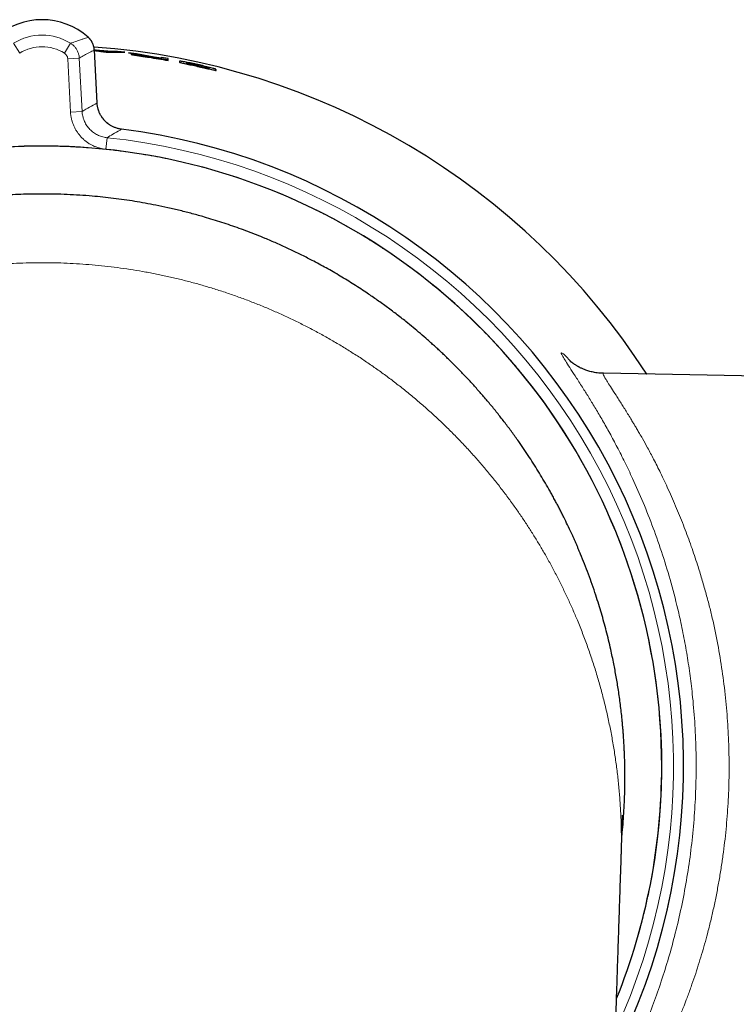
# Model space of a CAD drawing. Header units: millimetres. Extents: x 8 to 834, y 12 to 760.
# Tile 15 of 65: x 432 to 463, y 371 to 413. Entities that reach past the tile are written whole.
import ezdxf

# ---------------------------------------------------------------- set-up
doc = ezdxf.new("R2010")
doc.units = ezdxf.units.MM

msp = doc.modelspace()

# ---------------------------------------------------------------- linework, layer by layer
at = {"color": 252, "linetype": 'Continuous', "lineweight": 0}
for p, q in [((434.981, 412.331), (434.981, 412.331)), ((432.038, 411.645), (431.774, 412.07)), ((433.962, 411.645), (434.226, 412.07)), ((434.103, 411.407), (434.602, 411.433)), ((434.223, 409.116), (434.103, 411.407)), ((434.602, 411.433), (434.722, 409.142)), ((435.367, 409.505), (435.248, 411.775)), ((435.248, 411.775), (435.249, 411.775)), ((435.367, 409.505), (435.367, 409.505)), ((434.223, 409.116), (434.722, 409.142)), ((435.797, 408.012), (435.745, 407.514)), ((436.417, 408.378), (436.417, 408.378))]:
    msp.add_line(p, q, dxfattribs=at)
at = {"color": 7, "linetype": 'Continuous', "lineweight": 30}
for p, q in [((435.295, 411.781), (435.247, 411.788)), ((435.367, 409.505), (435.249, 411.775)), ((435.25, 411.756), (435.523, 411.71)), ((435.291, 411.731), (435.295, 411.781)), ((436.011, 411.719), (435.295, 411.781)), ((435.351, 411.719), (435.355, 411.769)), ((435.638, 411.718), (435.355, 411.769)), ((435.355, 411.769), (435.921, 411.721)), ((435.523, 411.71), (435.753, 411.69)), ((435.921, 411.721), (435.638, 411.718)), ((435.753, 411.69), (436.56, 411.682)), ((435.916, 411.671), (435.921, 411.721)), ((436.007, 411.669), (436.011, 411.719)), ((436.252, 411.717), (436.011, 411.719)), ((436.247, 411.667), (436.252, 411.717)), ((436.56, 411.682), (436.252, 411.717)), ((437.061, 411.62), (436.72, 411.663)), ((436.72, 411.663), (437.482, 411.528)), ((437.818, 411.477), (437.061, 411.62)), ((438.118, 411.428), (437.818, 411.477)), ((438.419, 411.409), (438.118, 411.461)), ((438.118, 411.461), (438.118, 411.428)), ((438.118, 411.421), (438.118, 411.392)), ((438.41, 411.36), (438.143, 411.406)), ((438.419, 411.333), (438.419, 411.409)), ((439.208, 411.242), (439.198, 411.193)), ((440.176, 410.968), (440.18, 410.984)), ((464.505, 397.757), (457.142, 397.886)), ((457.901, 376.926), (457.902, 376.956))]:
    msp.add_line(p, q, dxfattribs=at)
for centre, radius, start, end in [((433, 410.102), 2.982, 48.3707, 131.6293), ((433, 381.002), 30.988, 32.9416, 85.8736), ((433, 381.002), 27.588, 333.2092, 82.8854), ((433, 381.002), 26.65, 0, 202.0053), ((433, 381.002), 26.65, 337.9943, 0)]:
    msp.add_arc(centre, radius, start, end, dxfattribs=at)
at = {"color": 252, "linetype": 'Continuous', "lineweight": 0}
for centre, radius, start, end in [((433, 410.102), 2.982, 48.3707, 131.6293), ((433, 410.102), 2.318, 58.0703, 121.9297), ((433, 410.102), 1.819, 58.0703, 121.9297), ((433, 381.002), 30.988, 32.9418, 85.8736), ((433, 381.002), 27.154, 335.2617, 84.0886), ((433, 381.002), 27.588, 333.2071, 82.8854), ((433, 381.002), 26.654, 337.9701, 84.0886)]:
    msp.add_arc(centre, radius, start, end, dxfattribs=at)
msp.add_ellipse((460.94, 382.466), major_axis=(44.516, 2.333), ratio=0.756025, start_param=2.142593, end_param=2.160396, dxfattribs=at)
for points, knots in [([(434.226, 412.07), (434.275, 412.087), (434.407, 412.134), (434.582, 412.194), (434.785, 412.264), (434.906, 412.305), (434.981, 412.331)], [0, 0, 0, 0, 0.183944, 0.501188, 0.689362, 1, 1, 1, 1]), ([(435.248, 411.775), (435.247, 411.791), (435.244, 411.828), (435.235, 411.888), (435.22, 411.953), (435.198, 412.017), (435.17, 412.083), (435.134, 412.148), (435.09, 412.213), (435.04, 412.275), (435.001, 412.312), (434.981, 412.331)], [0, 0, 0, 0, 0.0739698, 0.1789627, 0.2839556, 0.3919954, 0.5000353, 0.6219815, 0.7450818, 0.8718912, 1, 1, 1, 1]), ([(434.226, 412.07), (434.242, 412.059), (434.274, 412.039), (434.318, 412.003), (434.361, 411.965), (434.403, 411.921), (434.443, 411.872), (434.481, 411.816), (434.515, 411.757), (434.543, 411.696), (434.566, 411.633), (434.584, 411.568), (434.596, 411.501), (434.6, 411.456), (434.602, 411.433)], [0, 0, 0, 0, 0.073734, 0.147467, 0.222734, 0.298001, 0.384499, 0.470996, 0.560005, 0.649013, 0.735505, 0.821997, 0.910998, 1, 1, 1, 1]), ([(434.103, 411.407), (434.101, 411.423), (434.098, 411.457), (434.082, 411.505), (434.059, 411.55), (434.03, 411.589), (433.998, 411.621), (433.974, 411.637), (433.962, 411.645)], [0, 0, 0, 0, 0.172976, 0.350968, 0.523945, 0.701939, 0.849437, 1, 1, 1, 1]), ([(435.248, 411.775), (435.181, 411.742), (435.073, 411.69), (434.897, 411.599), (434.749, 411.518), (434.641, 411.456), (434.602, 411.433)], [0, 0, 0, 0, 0.31065, 0.498827, 0.816067, 1, 1, 1, 1]), ([(436.417, 408.378), (436.384, 408.383), (436.318, 408.393), (436.221, 408.418), (436.124, 408.451), (436.031, 408.492), (435.943, 408.541), (435.859, 408.597), (435.779, 408.66), (435.705, 408.73), (435.638, 408.805), (435.577, 408.885), (435.523, 408.971), (435.476, 409.062), (435.437, 409.155), (435.407, 409.251), (435.384, 409.35), (435.372, 409.435), (435.368, 409.487), (435.367, 409.505)], [0, 0, 0, 0, 0.0594623, 0.1193369, 0.1805128, 0.2421388, 0.3015864, 0.3614473, 0.4226125, 0.4842286, 0.5436385, 0.6034617, 0.6645889, 0.7261668, 0.7855565, 0.8453591, 0.906464, 0.9680186, 1, 1, 1, 1]), ([(435.745, 407.514), (435.708, 407.519), (435.623, 407.529), (435.493, 407.558), (435.356, 407.6), (435.223, 407.653), (435.094, 407.717), (434.972, 407.792), (434.857, 407.877), (434.748, 407.971), (434.649, 408.074), (434.558, 408.185), (434.477, 408.303), (434.406, 408.428), (434.346, 408.558), (434.297, 408.693), (434.26, 408.832), (434.234, 408.973), (434.226, 409.068), (434.223, 409.116)], [0, 0, 0, 0, 0.046762, 0.106242, 0.165935, 0.225627, 0.285106, 0.34457, 0.404245, 0.46392, 0.523383, 0.582854, 0.642538, 0.702222, 0.761693, 0.821163, 0.880846, 0.940529, 1, 1, 1, 1]), ([(434.722, 409.142), (434.724, 409.109), (434.729, 409.042), (434.748, 408.943), (434.774, 408.845), (434.808, 408.749), (434.85, 408.658), (434.9, 408.57), (434.957, 408.486), (435.022, 408.407), (435.092, 408.335), (435.167, 408.268), (435.249, 408.208), (435.336, 408.155), (435.426, 408.11), (435.52, 408.072), (435.617, 408.043), (435.71, 408.022), (435.77, 408.015), (435.797, 408.012)], [0, 0, 0, 0, 0.058515, 0.117438, 0.177642, 0.23829, 0.296802, 0.35572, 0.415922, 0.476568, 0.535078, 0.593995, 0.654194, 0.714836, 0.773377, 0.832325, 0.892554, 0.953224, 1, 1, 1, 1]), ([(436.417, 408.378), (436.396, 408.366), (436.271, 408.293), (436.064, 408.172), (435.878, 408.061), (435.797, 408.012)], [0, 0, 0, 0, 0.099308, 0.604208, 1, 1, 1, 1]), ([(457.707, 371.014), (457.716, 371.038), (457.794, 371.226), (457.925, 371.566), (458.098, 372.036), (458.256, 372.493), (458.407, 372.954), (458.562, 373.458), (458.718, 374.007), (458.872, 374.602), (459.013, 375.2), (459.14, 375.801), (459.253, 376.405), (459.349, 376.994), (459.429, 377.567), (459.496, 378.125), (459.551, 378.683), (459.594, 379.243), (459.625, 379.804), (459.643, 380.339), (459.651, 380.849), (459.649, 381.333), (459.639, 381.817), (459.618, 382.344), (459.583, 382.914), (459.532, 383.526), (459.467, 384.137), (459.388, 384.747), (459.294, 385.354), (459.19, 385.941), (459.076, 386.509), (458.955, 387.057), (458.821, 387.602), (458.677, 388.145), (458.521, 388.684), (458.361, 389.195), (458.199, 389.679), (458.037, 390.135), (457.867, 390.589), (457.673, 391.079), (457.452, 391.606), (457.201, 392.166), (456.937, 392.721), (456.661, 393.27), (456.372, 393.812), (456.079, 394.332), (455.784, 394.83), (455.487, 395.307), (455.181, 395.777), (454.865, 396.241), (454.539, 396.698), (454.219, 397.128), (453.907, 397.531), (453.603, 397.908), (453.292, 398.279), (452.947, 398.678), (452.564, 399.101), (452.141, 399.548), (451.709, 399.984), (451.266, 400.41), (450.814, 400.826), (450.365, 401.22), (449.922, 401.592), (449.485, 401.944), (449.04, 402.286), (448.588, 402.62), (448.129, 402.943), (447.685, 403.243), (447.257, 403.519), (446.845, 403.775), (446.429, 404.022), (445.971, 404.284), (445.47, 404.557), (444.924, 404.838), (444.371, 405.107), (443.812, 405.362), (443.248, 405.605), (442.694, 405.828), (442.153, 406.033), (441.624, 406.22), (441.09, 406.396), (440.554, 406.561), (440.014, 406.714), (439.496, 406.85), (439, 406.969), (438.527, 407.074), (438.052, 407.17), (437.534, 407.265), (436.97, 407.357), (436.361, 407.441), (435.751, 407.512), (435.139, 407.568), (434.526, 407.61), (433.93, 407.638), (433.351, 407.651), (432.79, 407.653), (432.229, 407.642), (431.668, 407.62), (431.107, 407.586), (430.574, 407.543), (430.066, 407.491), (429.586, 407.433), (429.106, 407.367), (428.585, 407.285), (428.023, 407.185), (427.42, 407.063), (426.821, 406.928), (426.225, 406.778), (425.633, 406.615), (425.061, 406.444), (424.511, 406.265), (423.98, 406.081), (423.454, 405.885), (422.932, 405.679), (422.415, 405.461), (421.925, 405.243), (421.464, 405.027), (421.029, 404.813), (420.598, 404.592), (420.134, 404.342), (419.636, 404.062), (419.109, 403.747), (418.588, 403.421), (418.075, 403.083), (417.57, 402.733), (417.087, 402.382), (416.627, 402.031), (416.188, 401.682), (415.756, 401.323), (415.331, 400.955), (414.915, 400.579), (414.526, 400.211), (414.162, 399.854), (413.822, 399.509), (413.489, 399.157), (413.133, 398.768), (412.757, 398.338), (412.363, 397.867), (411.979, 397.387), (411.607, 396.898), (411.246, 396.4), (410.907, 395.91), (410.589, 395.426), (410.29, 394.951), (410.001, 394.469), (409.723, 393.982), (409.455, 393.489), (409.209, 393.013), (408.983, 392.556), (408.777, 392.117), (408.579, 391.675), (408.373, 391.19), (408.16, 390.66), (407.944, 390.085), (407.741, 389.505), (407.551, 388.921), (407.376, 388.332), (407.218, 387.756), (407.078, 387.195), (406.953, 386.648), (406.84, 386.098), (406.738, 385.545), (406.649, 384.991), (406.574, 384.461), (406.513, 383.955), (406.464, 383.473), (406.423, 382.99), (406.389, 382.464), (406.363, 381.894), (406.349, 381.279), (406.35, 380.665), (406.365, 380.051), (406.394, 379.437), (406.436, 378.842), (406.489, 378.265), (406.553, 377.708), (406.628, 377.151), (406.715, 376.597), (406.814, 376.044), (406.919, 375.519), (407.029, 375.021), (407.142, 374.55), (407.263, 374.081), (407.405, 373.573), (407.569, 373.026), (407.76, 372.442), (407.964, 371.863), (408.142, 371.388), (408.256, 371.108), (408.293, 371.017)], [0, 0, 0, 0, 0.000739, 0.005853, 0.0105, 0.015147, 0.019795, 0.024442, 0.030336, 0.036232, 0.04213, 0.048029, 0.053925, 0.059819, 0.065204, 0.070591, 0.075979, 0.081368, 0.086755, 0.09214, 0.096787, 0.101435, 0.106083, 0.11073, 0.116623, 0.12252, 0.128418, 0.134316, 0.140213, 0.146106, 0.151491, 0.156879, 0.162267, 0.167656, 0.173043, 0.178428, 0.183075, 0.187723, 0.19237, 0.197017, 0.202911, 0.208807, 0.214705, 0.220604, 0.2265, 0.232394, 0.237779, 0.243166, 0.248555, 0.253943, 0.259331, 0.264715, 0.269362, 0.27401, 0.278658, 0.283305, 0.289198, 0.295095, 0.300993, 0.306891, 0.312788, 0.318681, 0.324066, 0.329454, 0.334842, 0.340231, 0.345618, 0.351003, 0.35565, 0.360298, 0.364945, 0.369592, 0.375486, 0.381382, 0.387281, 0.393179, 0.399075, 0.404969, 0.410354, 0.415741, 0.42113, 0.426518, 0.431906, 0.437291, 0.441938, 0.446585, 0.451233, 0.45588, 0.461773, 0.46767, 0.473568, 0.479466, 0.485363, 0.491257, 0.496641, 0.502029, 0.507417, 0.512806, 0.518193, 0.523578, 0.528225, 0.532873, 0.537521, 0.542167, 0.548061, 0.553958, 0.559856, 0.565754, 0.571651, 0.577544, 0.582929, 0.588316, 0.593705, 0.599093, 0.604481, 0.609866, 0.614513, 0.61916, 0.623808, 0.628455, 0.634349, 0.640245, 0.646143, 0.652042, 0.657938, 0.663832, 0.669217, 0.674604, 0.679993, 0.685381, 0.690768, 0.696153, 0.7008, 0.705448, 0.710096, 0.714743, 0.720636, 0.726533, 0.732431, 0.738329, 0.744226, 0.750119, 0.755504, 0.760892, 0.76628, 0.771669, 0.777056, 0.782441, 0.787088, 0.791736, 0.796383, 0.80103, 0.806924, 0.81282, 0.818719, 0.824617, 0.830513, 0.836407, 0.841792, 0.847179, 0.852568, 0.857956, 0.863344, 0.868728, 0.873375, 0.878023, 0.882671, 0.887318, 0.893211, 0.899108, 0.905006, 0.910904, 0.916801, 0.922694, 0.928079, 0.933467, 0.938855, 0.944244, 0.949631, 0.955016, 0.959663, 0.964311, 0.968958, 0.973605, 0.979499, 0.985395, 0.991294, 0.997192, 1, 1, 1, 1]), ([(433, 402.639), (432.817, 402.638), (432.452, 402.636), (431.904, 402.617), (431.357, 402.587), (430.81, 402.545), (430.268, 402.491), (429.73, 402.426), (429.197, 402.35), (428.666, 402.262), (428.134, 402.162), (427.6, 402.05), (427.067, 401.925), (426.536, 401.789), (426.008, 401.641), (425.487, 401.483), (424.972, 401.314), (424.464, 401.136), (423.961, 400.946), (423.458, 400.744), (422.957, 400.531), (422.458, 400.304), (421.964, 400.067), (421.475, 399.82), (420.995, 399.563), (420.523, 399.297), (420.06, 399.023), (419.603, 398.739), (419.15, 398.443), (418.7, 398.136), (418.255, 397.816), (417.817, 397.488), (417.386, 397.149), (416.965, 396.804), (416.555, 396.451), (416.154, 396.092), (415.761, 395.725), (415.383, 395.355), (415.019, 394.983), (414.669, 394.611), (414.326, 394.232), (413.992, 393.845), (413.665, 393.452), (413.353, 393.06), (413.054, 392.67), (412.769, 392.282), (412.491, 391.888), (412.221, 391.489), (411.949, 391.069), (411.675, 390.628), (411.402, 390.164), (411.138, 389.696), (410.885, 389.221), (410.643, 388.742), (410.41, 388.257), (410.188, 387.767), (409.967, 387.249), (409.749, 386.703), (409.535, 386.128), (409.336, 385.549), (409.151, 384.964), (408.981, 384.379), (408.827, 383.793), (408.688, 383.207), (408.563, 382.618), (408.451, 382.022), (408.354, 381.42), (408.271, 380.811), (408.202, 380.201), (408.149, 379.589), (408.112, 378.975), (408.089, 378.361), (408.082, 377.748), (408.085, 377.279), (408.096, 377.016), (408.098, 376.956)], [0, 0, 0, 0, 0.011839, 0.023682, 0.035533, 0.047396, 0.059275, 0.07096, 0.082669, 0.094403, 0.106167, 0.118179, 0.130229, 0.14232, 0.154455, 0.166638, 0.178652, 0.190718, 0.202838, 0.215014, 0.227473, 0.239995, 0.252582, 0.265238, 0.277962, 0.290528, 0.303164, 0.315871, 0.328651, 0.341738, 0.354903, 0.368145, 0.381465, 0.394863, 0.408099, 0.42141, 0.434797, 0.44826, 0.461124, 0.474056, 0.487055, 0.50012, 0.513251, 0.526447, 0.538947, 0.551503, 0.564114, 0.57678, 0.589498, 0.603755, 0.618074, 0.632455, 0.646894, 0.661392, 0.675944, 0.69055, 0.705208, 0.721982, 0.738817, 0.755708, 0.772653, 0.789646, 0.806381, 0.823155, 0.839966, 0.85681, 0.874027, 0.891269, 0.908533, 0.925815, 0.943109, 0.960412, 0.977719, 0.994988, 1, 1, 1, 1]), ([(457.902, 376.956), (457.904, 377.015), (457.915, 377.279), (457.918, 377.747), (457.911, 378.36), (457.889, 378.973), (457.851, 379.585), (457.798, 380.195), (457.731, 380.801), (457.649, 381.401), (457.553, 381.996), (457.444, 382.588), (457.318, 383.181), (457.178, 383.775), (457.022, 384.369), (456.851, 384.959), (456.665, 385.545), (456.466, 386.126), (456.252, 386.702), (456.036, 387.241), (455.822, 387.742), (455.612, 388.208), (455.393, 388.67), (455.164, 389.126), (454.925, 389.578), (454.682, 390.017), (454.436, 390.442), (454.186, 390.854), (453.928, 391.261), (453.662, 391.663), (453.379, 392.075), (453.075, 392.496), (452.752, 392.926), (452.419, 393.349), (452.077, 393.764), (451.727, 394.172), (451.367, 394.572), (451, 394.964), (450.621, 395.351), (450.232, 395.731), (449.832, 396.105), (449.423, 396.471), (449.007, 396.827), (448.586, 397.172), (448.16, 397.506), (447.729, 397.828), (447.292, 398.141), (446.845, 398.447), (446.389, 398.744), (445.923, 399.033), (445.451, 399.312), (444.974, 399.58), (444.493, 399.836), (444.01, 400.08), (443.524, 400.313), (443.034, 400.534), (442.536, 400.747), (442.03, 400.95), (441.517, 401.142), (441, 401.324), (440.479, 401.494), (439.958, 401.651), (439.436, 401.797), (438.914, 401.93), (438.39, 402.052), (437.86, 402.163), (437.324, 402.264), (436.784, 402.353), (436.241, 402.43), (435.697, 402.495), (435.154, 402.548), (434.614, 402.589), (434.076, 402.618), (433.538, 402.636), (433.179, 402.638), (433, 402.639)], [0, 0, 0, 0, 0.004975, 0.022282, 0.039552, 0.056817, 0.074073, 0.091317, 0.108544, 0.125442, 0.142316, 0.159161, 0.175974, 0.193092, 0.210169, 0.2272, 0.244182, 0.261111, 0.277982, 0.294793, 0.308723, 0.322607, 0.336443, 0.350229, 0.363964, 0.377645, 0.390495, 0.403294, 0.416043, 0.428738, 0.44138, 0.455425, 0.469401, 0.483306, 0.497139, 0.510901, 0.524588, 0.538202, 0.55174, 0.565447, 0.579076, 0.592626, 0.606097, 0.61949, 0.632567, 0.645569, 0.658497, 0.67135, 0.684361, 0.697297, 0.71016, 0.72295, 0.735669, 0.748094, 0.760454, 0.772751, 0.784986, 0.797383, 0.809722, 0.822005, 0.834234, 0.846414, 0.858329, 0.870203, 0.882036, 0.893833, 0.905811, 0.917758, 0.929678, 0.941575, 0.953452, 0.965102, 0.976741, 0.988372, 1, 1, 1, 1]), ([(458.396, 393.365), (458.285, 393.601), (458.065, 394.069), (457.735, 394.715), (457.414, 395.314), (457.104, 395.864), (456.809, 396.367), (456.53, 396.825), (456.251, 397.271), (455.981, 397.691), (455.739, 398.062), (455.549, 398.355), (455.415, 398.572), (455.338, 398.712), (455.321, 398.778), (455.364, 398.768), (455.472, 398.676), (455.61, 398.539), (455.722, 398.414), (455.762, 398.37)], [0, 0, 0, 0, 0.056342, 0.111876, 0.166743, 0.221087, 0.275059, 0.32881, 0.382496, 0.449335, 0.514782, 0.579199, 0.642967, 0.706481, 0.770142, 0.834021, 0.898748, 0.964749, 1, 1, 1, 1]), ([(457.142, 397.878), (457.136, 397.88), (457.12, 397.886), (457.127, 397.856), (457.148, 397.805), (457.19, 397.725), (457.25, 397.622), (457.343, 397.472), (457.483, 397.255), (457.686, 396.943), (457.885, 396.631), (458.057, 396.356), (458.184, 396.149), (458.306, 395.948), (458.411, 395.773), (458.502, 395.624), (458.594, 395.469), (458.702, 395.287), (458.853, 395.026), (459.054, 394.665), (459.313, 394.174), (459.61, 393.585), (459.821, 393.134), (459.932, 392.897)], [0, 0, 0, 0, 0.029128, 0.07654, 0.124204, 0.172161, 0.220453, 0.267855, 0.340341, 0.417357, 0.498994, 0.534683, 0.571206, 0.608567, 0.634926, 0.654829, 0.678092, 0.704716, 0.734699, 0.788599, 0.850787, 0.921256, 1, 1, 1, 1]), ([(457.573, 366.991), (457.592, 367.024), (457.763, 367.334), (458.07, 367.946), (458.48, 368.809), (458.853, 369.666), (459.212, 370.566), (459.554, 371.512), (459.875, 372.504), (460.172, 373.552), (460.438, 374.647), (460.668, 375.784), (460.854, 376.939), (460.995, 378.112), (461.088, 379.301), (461.134, 380.503), (461.13, 381.711), (461.075, 382.915), (460.981, 384.008), (460.861, 384.991), (460.726, 385.868), (460.566, 386.736), (460.349, 387.744), (460.061, 388.872), (459.691, 390.092), (459.286, 391.249), (458.852, 392.351), (458.549, 393.025), (458.396, 393.365)], [0, 0, 0, 0, 0.005893, 0.054731, 0.094514, 0.133874, 0.172942, 0.211853, 0.250744, 0.289751, 0.330146, 0.369938, 0.409297, 0.448401, 0.487431, 0.526567, 0.565967, 0.605203, 0.644463, 0.67404, 0.703814, 0.733863, 0.764259, 0.811027, 0.857741, 0.904647, 0.951988, 1, 1, 1, 1]), ([(459.932, 392.897), (460.053, 392.627), (460.287, 392.103), (460.616, 391.28), (460.915, 390.47), (461.133, 389.825), (461.282, 389.354), (461.373, 389.054), (461.46, 388.759), (461.542, 388.47), (461.62, 388.186), (461.692, 387.908), (461.76, 387.636), (461.89, 387.086), (462.065, 386.247), (462.255, 385.101), (462.399, 383.949), (462.496, 382.798), (462.547, 381.654), (462.552, 380.524), (462.509, 379.401), (462.422, 378.28), (462.312, 377.345), (462.202, 376.596), (462.107, 376.031), (462.002, 375.468), (461.885, 374.906), (461.756, 374.348), (461.626, 373.829), (461.494, 373.346), (461.363, 372.894), (461.222, 372.435), (461.071, 371.972), (460.909, 371.505), (460.754, 371.08), (460.591, 370.654), (460.412, 370.207), (460.19, 369.682), (459.933, 369.104), (459.684, 368.579), (459.463, 368.134), (459.286, 367.788), (459.124, 367.483), (458.978, 367.215), (458.848, 366.982), (458.733, 366.781), (458.615, 366.576), (458.486, 366.356), (458.345, 366.119), (458.208, 365.893), (458.08, 365.687), (457.963, 365.499), (457.854, 365.328), (457.701, 365.089), (457.577, 364.894), (457.508, 364.786), (457.5, 364.772)], [0, 0, 0, 0, 0.03263, 0.063412, 0.09235, 0.11945, 0.129597, 0.139461, 0.149044, 0.158345, 0.167366, 0.176107, 0.184569, 0.192752, 0.226941, 0.260491, 0.293445, 0.325852, 0.357762, 0.389228, 0.4201, 0.451603, 0.483785, 0.500148, 0.516698, 0.533439, 0.550377, 0.567517, 0.584864, 0.599045, 0.613716, 0.62888, 0.644538, 0.660692, 0.677343, 0.689776, 0.70706, 0.727279, 0.750433, 0.776525, 0.793698, 0.80957, 0.824141, 0.83741, 0.849377, 0.860042, 0.869404, 0.882933, 0.897528, 0.911644, 0.925281, 0.93844, 0.951124, 0.963334, 0.995434, 1, 1, 1, 1])]:
    msp.add_open_spline(points, degree=3, knots=knots, dxfattribs=at)
at = {"color": 7, "linetype": 'Continuous', "lineweight": 30}
for points, knots in [([(435.248, 411.775), (435.247, 411.79), (435.245, 411.824), (435.238, 411.874), (435.227, 411.926), (435.212, 411.978), (435.194, 412.028), (435.173, 412.077), (435.148, 412.124), (435.121, 412.169), (435.091, 412.212), (435.058, 412.254), (435.022, 412.293), (434.996, 412.318), (434.982, 412.33), (434.981, 412.331)], [0, 0, 0, 0, 0.073129, 0.157213, 0.241404, 0.325669, 0.409978, 0.494203, 0.577515, 0.660724, 0.744108, 0.827677, 0.91143, 0.995356, 1, 1, 1, 1]), ([(437.482, 411.528), (437.449, 411.533), (437.381, 411.542), (437.288, 411.554), (437.201, 411.565), (437.098, 411.577), (436.985, 411.588), (436.891, 411.596), (436.842, 411.597), (436.834, 411.594), (436.853, 411.587), (436.89, 411.579), (436.941, 411.57), (437.035, 411.554), (437.17, 411.533), (437.291, 411.515), (437.388, 411.5), (437.487, 411.485), (437.693, 411.454), (438.006, 411.405), (438.281, 411.357), (438.419, 411.333)], [0, 0, 0, 0, 0.031063, 0.062737, 0.093192, 0.125533, 0.188248, 0.250581, 0.313177, 0.3759, 0.441671, 0.472068, 0.501229, 0.563499, 0.626453, 0.657728, 0.688957, 0.720404, 0.751468, 0.875717, 1, 1, 1, 1]), ([(437.139, 411.555), (437.139, 411.556), (437.141, 411.557), (437.158, 411.557), (437.202, 411.554), (437.283, 411.546), (437.363, 411.536), (437.431, 411.528), (437.498, 411.519), (437.561, 411.51), (437.613, 411.502), (437.665, 411.494), (437.718, 411.486), (437.753, 411.481), (437.771, 411.478), (437.773, 411.478), (437.78, 411.476), (437.81, 411.472), (437.873, 411.462), (437.982, 411.444), (438.068, 411.43), (438.118, 411.421)], [0, 0, 0, 0, 0.063343, 0.123774, 0.247838, 0.371748, 0.433995, 0.495953, 0.558752, 0.596878, 0.634363, 0.672188, 0.710012, 0.747836, 0.747986, 0.749157, 0.752403, 0.764671, 0.81231, 0.890753, 1, 1, 1, 1]), ([(438.118, 411.392), (438.006, 411.41), (437.839, 411.438), (437.642, 411.468), (437.529, 411.486), (437.422, 411.502), (437.307, 411.521), (437.205, 411.538), (437.147, 411.55), (437.142, 411.553), (437.139, 411.555)], [0, 0, 0, 0, 0.2468481, 0.3702506, 0.4328945, 0.4957203, 0.6215662, 0.7477391, 0.8737534, 1, 1, 1, 1]), ([(438.907, 411.303), (438.91, 411.304), (438.915, 411.305), (438.961, 411.299), (439.036, 411.287), (439.166, 411.264), (439.364, 411.225), (439.63, 411.17), (439.9, 411.109), (440.151, 411.047), (440.332, 411), (440.427, 410.973), (440.464, 410.962), (440.477, 410.955), (440.477, 410.947), (440.483, 410.931), (440.481, 410.917), (440.481, 410.909), (440.481, 410.906), (440.481, 410.906), (440.48, 410.906), (440.48, 410.906), (440.479, 410.905), (440.467, 410.906), (440.42, 410.915), (440.344, 410.931), (440.215, 410.96), (440.017, 411.004), (439.753, 411.064), (439.485, 411.123), (439.234, 411.178), (439.058, 411.217), (438.964, 411.239), (438.928, 411.248), (438.916, 411.253), (438.916, 411.257), (438.902, 411.277), (438.905, 411.292), (438.907, 411.303)], [0, 0, 0, 0, 0.015782, 0.030954, 0.046383, 0.062898, 0.093799, 0.125601, 0.157171, 0.188178, 0.221503, 0.236328, 0.250809, 0.254401, 0.285922, 0.376467, 0.469926, 0.493693, 0.499836, 0.501472, 0.501932, 0.502072, 0.502152, 0.517927, 0.532996, 0.548197, 0.564348, 0.594468, 0.626327, 0.658191, 0.688204, 0.720611, 0.735417, 0.750153, 0.752224, 0.769244, 0.817237, 1, 1, 1, 1]), ([(439.208, 411.242), (439.208, 411.229), (439.208, 411.216), (439.208, 411.201), (439.208, 411.199), (439.211, 411.196), (439.222, 411.191), (439.263, 411.181), (439.331, 411.165), (439.416, 411.146), (439.539, 411.118), (439.678, 411.087), (439.82, 411.056), (439.929, 411.032), (440.027, 411.01), (440.103, 410.994), (440.147, 410.985), (440.166, 410.982), (440.172, 410.981), (440.175, 410.981), (440.176, 410.98), (440.177, 410.981), (440.177, 410.981), (440.178, 410.983), (440.179, 410.986), (440.179, 410.99), (440.18, 410.996), (440.18, 411.003), (440.18, 411.01), (440.181, 411.017), (440.18, 411.023), (440.176, 411.027), (440.171, 411.03), (440.165, 411.032), (440.162, 411.033), (440.149, 411.037), (440.114, 411.047), (440.043, 411.065), (439.948, 411.089), (439.81, 411.122), (439.661, 411.156), (439.539, 411.182), (439.474, 411.195), (439.407, 411.208), (439.331, 411.223), (439.259, 411.236), (439.215, 411.243), (439.211, 411.242), (439.208, 411.242)], [0, 0, 0, 0, 0.243537, 0.258782, 0.276713, 0.293894, 0.304365, 0.31938, 0.335086, 0.351066, 0.36604, 0.396432, 0.413161, 0.431758, 0.448407, 0.463319, 0.477502, 0.485577, 0.489226, 0.490857, 0.49215, 0.492636, 0.496948, 0.509361, 0.52939, 0.557035, 0.592296, 0.635172, 0.685665, 0.743774, 0.767948, 0.786469, 0.799359, 0.802417, 0.804863, 0.806711, 0.821134, 0.836089, 0.852527, 0.871174, 0.903968, 0.919549, 0.927421, 0.935452, 0.953033, 0.968813, 0.984016, 1, 1, 1, 1]), ([(436.417, 408.378), (436.412, 408.379), (436.385, 408.382), (436.336, 408.39), (436.273, 408.404), (436.21, 408.422), (436.149, 408.443), (436.089, 408.467), (436.03, 408.494), (435.973, 408.525), (435.917, 408.559), (435.863, 408.596), (435.811, 408.635), (435.761, 408.678), (435.714, 408.722), (435.67, 408.769), (435.628, 408.819), (435.589, 408.87), (435.553, 408.924), (435.519, 408.98), (435.489, 409.038), (435.462, 409.097), (435.438, 409.158), (435.417, 409.219), (435.4, 409.282), (435.386, 409.345), (435.376, 409.409), (435.37, 409.463), (435.368, 409.495), (435.368, 409.505)], [0, 0, 0, 0, 0.009747, 0.048808, 0.087864, 0.126536, 0.16492, 0.203553, 0.242442, 0.281515, 0.320694, 0.359898, 0.399028, 0.438005, 0.476768, 0.515311, 0.553826, 0.592493, 0.631333, 0.670298, 0.709331, 0.748374, 0.787342, 0.826177, 0.864821, 0.903397, 0.942323, 0.981514, 1, 1, 1, 1]), ([(433, 405.592), (432.847, 405.592), (432.542, 405.59), (432.084, 405.577), (431.625, 405.556), (431.167, 405.527), (430.71, 405.489), (430.225, 405.44), (429.714, 405.378), (429.178, 405.301), (428.642, 405.213), (428.137, 405.118), (427.663, 405.019), (427.218, 404.918), (426.774, 404.808), (426.332, 404.69), (425.891, 404.564), (425.425, 404.422), (424.935, 404.261), (424.422, 404.081), (423.912, 403.889), (423.455, 403.705), (423.049, 403.533), (422.693, 403.376), (422.339, 403.213), (421.987, 403.044), (421.636, 402.869), (421.287, 402.688), (420.897, 402.478), (420.466, 402.235), (419.996, 401.957), (419.531, 401.668), (419.131, 401.407), (418.794, 401.179), (418.517, 400.985), (418.242, 400.788), (417.969, 400.586), (417.697, 400.379), (417.427, 400.168), (417.159, 399.953), (416.87, 399.714), (416.561, 399.45), (416.234, 399.161), (415.909, 398.864), (415.589, 398.56), (415.329, 398.305), (415.128, 398.101), (414.982, 397.952), (414.837, 397.801), (414.693, 397.648), (414.549, 397.493), (414.406, 397.336), (414.264, 397.178), (414.071, 396.959), (413.829, 396.677), (413.541, 396.328), (413.267, 395.985), (413.007, 395.647), (412.762, 395.316), (412.52, 394.98), (412.284, 394.64), (412.057, 394.301), (411.825, 393.941), (411.585, 393.555), (411.336, 393.137), (411.094, 392.712), (410.862, 392.285), (410.641, 391.86), (410.431, 391.436), (410.227, 391.005), (410.03, 390.564), (409.886, 390.225), (409.79, 389.993), (409.74, 389.869), (409.69, 389.744), (409.641, 389.619), (409.592, 389.493), (409.544, 389.366), (409.468, 389.162), (409.365, 388.879), (409.272, 388.608), (409.211, 388.426), (409.18, 388.333), (409.15, 388.241), (409.12, 388.147), (409.091, 388.054), (409.061, 387.96), (409.032, 387.866), (408.986, 387.714), (408.923, 387.5), (408.84, 387.21), (408.757, 386.902), (408.673, 386.575), (408.593, 386.24), (408.532, 385.975), (408.49, 385.78), (408.464, 385.657), (408.439, 385.534), (408.415, 385.417), (408.386, 385.269), (408.352, 385.09), (408.306, 384.84), (408.257, 384.549), (408.205, 384.217), (408.157, 383.875), (408.112, 383.525), (408.083, 383.274), (408.068, 383.123), (408.063, 383.076), (408.058, 383.028), (408.053, 382.984), (408.05, 382.944), (408.041, 382.852), (408.027, 382.704), (408.009, 382.483), (407.991, 382.243), (407.974, 381.981), (407.96, 381.709), (407.948, 381.427), (407.939, 381.134), (407.933, 380.831), (407.932, 380.603), (407.932, 380.453), (407.932, 380.385), (407.933, 380.318), (407.934, 380.25), (407.934, 380.182), (407.935, 380.114), (407.937, 380.047), (407.94, 379.859), (407.947, 379.631), (407.959, 379.357), (407.969, 379.156), (407.981, 378.951), (407.995, 378.744), (408.01, 378.539), (408.023, 378.387), (408.031, 378.29), (408.035, 378.247), (408.039, 378.204), (408.043, 378.162), (408.047, 378.121), (408.051, 378.077), (408.057, 378.019), (408.062, 377.975), (408.065, 377.947)], [0, 0, 0, 0, 0.009352, 0.018712, 0.028082, 0.037463, 0.046859, 0.056272, 0.067389, 0.078536, 0.089716, 0.100933, 0.110365, 0.119839, 0.129356, 0.138919, 0.14853, 0.15819, 0.169641, 0.181167, 0.19277, 0.204454, 0.212781, 0.221161, 0.229596, 0.238085, 0.24663, 0.255232, 0.263893, 0.275896, 0.288013, 0.300246, 0.312596, 0.320185, 0.327831, 0.335532, 0.343291, 0.351107, 0.358981, 0.366913, 0.374903, 0.385033, 0.395256, 0.405575, 0.415989, 0.426499, 0.431448, 0.436425, 0.441431, 0.446464, 0.451527, 0.456617, 0.461737, 0.466884, 0.477763, 0.488769, 0.499901, 0.509948, 0.520098, 0.53035, 0.540705, 0.550863, 0.560786, 0.572854, 0.585096, 0.597514, 0.610002, 0.622057, 0.634094, 0.646329, 0.658759, 0.671388, 0.674819, 0.678271, 0.681743, 0.685235, 0.688747, 0.69228, 0.695832, 0.705707, 0.715734, 0.718265, 0.720805, 0.723355, 0.725914, 0.728484, 0.731062, 0.73365, 0.736171, 0.743604, 0.751161, 0.759901, 0.768802, 0.777864, 0.787088, 0.790374, 0.793679, 0.797005, 0.800344, 0.803215, 0.808945, 0.814794, 0.823465, 0.832386, 0.841557, 0.850979, 0.860509, 0.861775, 0.863046, 0.86432, 0.865599, 0.866586, 0.867566, 0.872936, 0.878509, 0.885225, 0.892215, 0.899479, 0.907016, 0.914827, 0.922911, 0.93127, 0.933077, 0.934885, 0.936692, 0.9385, 0.940307, 0.942115, 0.943922, 0.94573, 0.957092, 0.962165, 0.967663, 0.97323, 0.978561, 0.984251, 0.989645, 0.990815, 0.99197, 0.99311, 0.994236, 0.995346, 0.996442, 0.997733, 1, 1, 1, 1]), ([(457.935, 377.941), (457.939, 377.977), (457.946, 378.046), (457.967, 378.271), (457.997, 378.619), (458.029, 379.092), (458.051, 379.568), (458.065, 380.044), (458.068, 380.38), (458.068, 380.574), (458.068, 380.628), (458.067, 380.68), (458.067, 380.733), (458.066, 380.785), (458.066, 380.837), (458.064, 380.963), (458.06, 381.151), (458.053, 381.398), (458.044, 381.619), (458.034, 381.823), (458.024, 382.012), (458.012, 382.194), (457.999, 382.376), (457.985, 382.556), (457.971, 382.728), (457.96, 382.847), (457.953, 382.916), (457.95, 382.944), (457.947, 382.975), (457.935, 383.104), (457.911, 383.329), (457.873, 383.645), (457.832, 383.955), (457.788, 384.259), (457.742, 384.555), (457.693, 384.843), (457.642, 385.123), (457.587, 385.411), (457.526, 385.708), (457.452, 386.049), (457.366, 386.416), (457.267, 386.809), (457.165, 387.193), (457.057, 387.572), (456.941, 387.955), (456.81, 388.367), (456.662, 388.802), (456.501, 389.249), (456.334, 389.686), (456.2, 390.018), (456.105, 390.247), (456.049, 390.378), (455.993, 390.508), (455.936, 390.637), (455.879, 390.766), (455.822, 390.893), (455.73, 391.093), (455.603, 391.364), (455.464, 391.649), (455.35, 391.874), (455.264, 392.043), (455.176, 392.212), (455.085, 392.382), (454.992, 392.554), (454.896, 392.727), (454.765, 392.96), (454.597, 393.251), (454.389, 393.598), (454.177, 393.938), (453.96, 394.275), (453.734, 394.614), (453.484, 394.976), (453.209, 395.357), (452.913, 395.752), (452.612, 396.139), (452.305, 396.516), (451.995, 396.883), (451.683, 397.239), (451.368, 397.584), (451.05, 397.92), (450.788, 398.188), (450.585, 398.389), (450.444, 398.527), (450.302, 398.663), (450.159, 398.798), (450.016, 398.932), (449.871, 399.064), (449.726, 399.195), (449.528, 399.372), (449.274, 399.592), (448.963, 399.853), (448.615, 400.136), (448.227, 400.439), (447.799, 400.759), (447.366, 401.069), (446.978, 401.335), (446.635, 401.56), (446.341, 401.748), (446.045, 401.931), (445.747, 402.11), (445.447, 402.284), (445.145, 402.454), (444.842, 402.619), (444.481, 402.81), (444.058, 403.023), (443.573, 403.255), (443.086, 403.476), (442.636, 403.668), (442.226, 403.834), (441.856, 403.977), (441.484, 404.114), (441.111, 404.245), (440.736, 404.37), (440.36, 404.488), (439.936, 404.615), (439.464, 404.747), (438.941, 404.88), (438.417, 405.002), (437.916, 405.107), (437.438, 405.198), (436.985, 405.275), (436.53, 405.344), (436.074, 405.405), (435.617, 405.457), (435.132, 405.503), (434.62, 405.542), (434.08, 405.571), (433.54, 405.589), (433.18, 405.591), (433, 405.592)], [0, 0, 0, 0, 0.002846, 0.0055453, 0.018053, 0.0307494, 0.0434554, 0.0561628, 0.0688672, 0.0702967, 0.0717163, 0.0731262, 0.0745262, 0.0759164, 0.0772968, 0.0786674, 0.0860301, 0.0923531, 0.0984397, 0.1036743, 0.1087204, 0.1135782, 0.1182476, 0.1232537, 0.1280237, 0.132026, 0.1327907, 0.1335484, 0.1342989, 0.1352987, 0.1439157, 0.1523386, 0.1606864, 0.1688347, 0.1767835, 0.1845329, 0.192083, 0.1994339, 0.2078203, 0.2161434, 0.2270402, 0.2377079, 0.2481465, 0.2583563, 0.268752, 0.279653, 0.292278, 0.3046624, 0.3168065, 0.3287107, 0.3323964, 0.3360654, 0.3397178, 0.3433535, 0.3469726, 0.350575, 0.3541609, 0.3639362, 0.3735862, 0.3784614, 0.383304, 0.388114, 0.3929581, 0.3979996, 0.4030129, 0.4079981, 0.4182935, 0.428467, 0.4385189, 0.4484496, 0.4585637, 0.4689255, 0.4812237, 0.4933744, 0.5053781, 0.5172355, 0.5289474, 0.5403092, 0.5515319, 0.5626164, 0.5735634, 0.5782568, 0.582931, 0.587586, 0.5922219, 0.5968388, 0.6014368, 0.6060158, 0.610576, 0.6200699, 0.6294821, 0.6388132, 0.6511843, 0.6634128, 0.6755006, 0.6874493, 0.6953216, 0.7031458, 0.7109226, 0.7186524, 0.7263358, 0.7339735, 0.7415659, 0.7491138, 0.7608859, 0.772552, 0.7841144, 0.7955758, 0.8040804, 0.8125419, 0.8209615, 0.8293403, 0.8376794, 0.8459801, 0.8542436, 0.8655471, 0.8767858, 0.8879629, 0.8990816, 0.9086006, 0.9180926, 0.9275598, 0.9370043, 0.9464285, 0.9558345, 0.9668998, 0.9779467, 0.9889789, 1, 1, 1, 1]), ([(457.133, 397.886), (457.09, 397.887), (457.005, 397.89), (456.882, 397.903), (456.767, 397.92), (456.66, 397.942), (456.562, 397.966), (456.474, 397.993), (456.394, 398.019), (456.321, 398.047), (456.255, 398.075), (456.198, 398.1), (456.15, 398.123), (456.115, 398.141), (456.09, 398.154), (456.07, 398.165), (456.048, 398.177), (456.017, 398.195), (455.978, 398.218), (455.936, 398.244), (455.898, 398.27), (455.865, 398.292), (455.836, 398.313), (455.815, 398.329), (455.8, 398.34), (455.787, 398.35), (455.776, 398.359), (455.768, 398.366), (455.76, 398.372), (455.752, 398.378), (455.743, 398.386), (455.733, 398.395), (455.724, 398.403), (455.718, 398.408), (455.714, 398.411), (455.71, 398.414), (455.708, 398.417), (455.705, 398.419), (455.704, 398.42), (455.704, 398.42), (455.704, 398.42)], [0, 0, 0, 0, 0.048358, 0.094368, 0.137906, 0.178877, 0.217212, 0.25287, 0.285836, 0.31612, 0.346903, 0.373997, 0.396679, 0.41494, 0.426199, 0.436012, 0.44877, 0.464883, 0.494703, 0.525238, 0.555589, 0.585845, 0.614651, 0.641, 0.661595, 0.680139, 0.696622, 0.711044, 0.725139, 0.742915, 0.76455, 0.797102, 0.827982, 0.852302, 0.874808, 0.896935, 0.918992, 0.942277, 0.976551, 1, 1, 1, 1]), ([(457.904, 376.956), (457.906, 377.013), (457.909, 377.125), (457.914, 377.289), (457.919, 377.448), (457.924, 377.601), (457.929, 377.749), (457.933, 377.889), (457.937, 378.015), (457.941, 378.124), (457.944, 378.217), (457.946, 378.298), (457.948, 378.36), (457.95, 378.406), (457.951, 378.44), (457.952, 378.473), (457.953, 378.506), (457.954, 378.54), (457.955, 378.578), (457.957, 378.616), (457.958, 378.651), (457.959, 378.679), (457.96, 378.703), (457.96, 378.723), (457.961, 378.743), (457.962, 378.761), (457.962, 378.777), (457.963, 378.791), (457.963, 378.802), (457.964, 378.811), (457.964, 378.823), (457.965, 378.837), (457.965, 378.85), (457.966, 378.86), (457.966, 378.869), (457.966, 378.877), (457.967, 378.882), (457.967, 378.885), (457.967, 378.887), (457.967, 378.886), (457.967, 378.888), (457.967, 378.888), (457.967, 378.888)], [0, 0, 0, 0, 0.070666, 0.138942, 0.204825, 0.268313, 0.329405, 0.388097, 0.442853, 0.485957, 0.5246, 0.558783, 0.588571, 0.60377, 0.618791, 0.633918, 0.649191, 0.664894, 0.68275, 0.705899, 0.724434, 0.741409, 0.754258, 0.766841, 0.781294, 0.793849, 0.80645, 0.818101, 0.827347, 0.835098, 0.845961, 0.864358, 0.878199, 0.891099, 0.907643, 0.926965, 0.94062, 0.951382, 0.96199, 0.97316, 0.98518, 1, 1, 1, 1]), ([(451.077, 171.074), (451.078, 171.115), (451.088, 171.414), (451.107, 171.969), (451.132, 172.73), (451.157, 173.475), (451.181, 174.204), (451.205, 174.923), (451.229, 175.674), (451.255, 176.457), (451.282, 177.27), (451.309, 178.067), (451.335, 178.849), (451.36, 179.615), (451.385, 180.366), (451.409, 181.101), (451.433, 181.821), (451.457, 182.525), (451.479, 183.214), (451.502, 183.887), (451.523, 184.532), (451.544, 185.151), (451.563, 185.743), (451.582, 186.321), (451.601, 186.886), (451.62, 187.448), (451.638, 188.005), (451.657, 188.559), (451.674, 189.097), (451.692, 189.62), (451.709, 190.127), (451.725, 190.61), (451.74, 191.069), (451.754, 191.504), (451.768, 191.926), (451.782, 192.334), (451.795, 192.728), (451.807, 193.109), (451.82, 193.476), (451.831, 193.829), (451.843, 194.168), (451.853, 194.471), (451.862, 194.741), (451.87, 194.982), (451.877, 195.221), (451.885, 195.461), (451.899, 195.884), (451.92, 196.494), (451.946, 197.295), (451.973, 198.109), (452.001, 198.936), (452.029, 199.778), (452.057, 200.632), (452.086, 201.5), (452.114, 202.351), (452.141, 203.184), (452.168, 203.998), (452.196, 204.823), (452.223, 205.654), (452.251, 206.483), (452.278, 207.302), (452.305, 208.108), (452.331, 208.899), (452.357, 209.677), (452.382, 210.441), (452.407, 211.191), (452.431, 211.924), (452.455, 212.639), (452.478, 213.338), (452.501, 214.023), (452.521, 214.622), (452.538, 215.138), (452.552, 215.578), (452.567, 216.021), (452.582, 216.473), (452.597, 216.933), (452.614, 217.431), (452.632, 217.969), (452.651, 218.547), (452.67, 219.137), (452.689, 219.709), (452.708, 220.26), (452.725, 220.791), (452.743, 221.331), (452.761, 221.88), (452.78, 222.439), (452.798, 222.998), (452.817, 223.557), (452.835, 224.116), (452.854, 224.686), (452.874, 225.268), (452.893, 225.86), (452.913, 226.463), (452.934, 227.077), (452.954, 227.703), (452.975, 228.339), (452.995, 228.939), (453.014, 229.501), (453.031, 230.022), (453.049, 230.545), (453.066, 231.064), (453.086, 231.658), (453.108, 232.324), (453.132, 233.06), (453.156, 233.785), (453.18, 234.497), (453.203, 235.198), (453.226, 235.887), (453.249, 236.587), (453.272, 237.296), (453.296, 238.013), (453.32, 238.717), (453.342, 239.406), (453.365, 240.081), (453.387, 240.743), (453.408, 241.389), (453.429, 242.022), (453.45, 242.641), (453.47, 243.243), (453.489, 243.831), (453.508, 244.406), (453.527, 244.972), (453.547, 245.583), (453.569, 246.238), (453.592, 246.934), (453.615, 247.615), (453.637, 248.281), (453.658, 248.933), (453.679, 249.57), (453.699, 250.149), (453.716, 250.672), (453.732, 251.142), (453.747, 251.602), (453.762, 252.053), (453.777, 252.499), (453.791, 252.945), (453.809, 253.47), (453.829, 254.078), (453.852, 254.774), (453.876, 255.484), (453.9, 256.208), (453.924, 256.947), (453.949, 257.685), (453.973, 258.423), (453.997, 259.159), (454.022, 259.908), (454.048, 260.67), (454.071, 261.37), (454.092, 262.006), (454.111, 262.577), (454.13, 263.159), (454.15, 263.752), (454.17, 264.358), (454.19, 264.975), (454.212, 265.625), (454.234, 266.309), (454.258, 267.028), (454.283, 267.761), (454.307, 268.508), (454.333, 269.277), (454.359, 270.067), (454.386, 270.88), (454.413, 271.708), (454.439, 272.488), (454.464, 273.221), (454.486, 273.902), (454.509, 274.592), (454.535, 275.385), (454.565, 276.274), (454.597, 277.25), (454.629, 278.213), (454.661, 279.163), (454.692, 280.099), (454.722, 281.022), (454.752, 281.931), (454.782, 282.827), (454.811, 283.71), (454.838, 284.518), (454.863, 285.254), (454.885, 285.921), (454.907, 286.583), (454.929, 287.243), (454.965, 288.325), (455.014, 289.831), (455.078, 291.762), (455.143, 293.703), (455.207, 295.651), (455.272, 297.607), (455.337, 299.567), (455.409, 301.724), (455.487, 304.071), (455.571, 306.605), (455.633, 308.473), (455.673, 309.681), (455.691, 310.232), (455.709, 310.783), (455.727, 311.334), (455.746, 311.887), (455.765, 312.479), (455.787, 313.116), (455.809, 313.8), (455.832, 314.498), (455.856, 315.215), (455.881, 315.95), (455.906, 316.704), (455.931, 317.472), (455.957, 318.255), (455.983, 319.048), (456.01, 319.85), (456.037, 320.661), (456.064, 321.486), (456.09, 322.268), (456.115, 323.005), (456.137, 323.692), (456.16, 324.377), (456.183, 325.057), (456.207, 325.796), (456.233, 326.593), (456.262, 327.447), (456.29, 328.295), (456.318, 329.138), (456.346, 329.975), (456.373, 330.797), (456.4, 331.605), (456.426, 332.398), (456.451, 333.162), (456.476, 333.898), (456.499, 334.606), (456.522, 335.301), (456.545, 335.983), (456.567, 336.652), (456.589, 337.309), (456.61, 337.952), (456.631, 338.582), (456.652, 339.2), (456.671, 339.801), (456.691, 340.386), (456.71, 340.955), (456.728, 341.511), (456.745, 342.007), (456.759, 342.444), (456.772, 342.825), (456.784, 343.2), (456.796, 343.568), (456.808, 343.932), (456.821, 344.297), (456.834, 344.716), (456.85, 345.192), (456.868, 345.729), (456.886, 346.28), (456.905, 346.849), (456.925, 347.437), (456.945, 348.044), (456.965, 348.666), (456.987, 349.303), (457.008, 349.954), (457.03, 350.621), (457.053, 351.302), (457.076, 351.998), (457.1, 352.708), (457.124, 353.433), (457.148, 354.173), (457.173, 354.923), (457.198, 355.684), (457.224, 356.454), (457.25, 357.239), (457.276, 358.043), (457.304, 358.868), (457.332, 359.713), (457.36, 360.574), (457.389, 361.449), (457.419, 362.339), (457.449, 363.244), (457.479, 364.164), (457.51, 365.1), (457.542, 366.05), (457.574, 367.015), (457.606, 367.995), (457.639, 368.99), (457.673, 370), (457.706, 370.996), (457.739, 371.977), (457.771, 372.943), (457.803, 373.921), (457.836, 374.911), (457.869, 375.914), (457.891, 376.587), (457.903, 376.926)], [0, 0, 0, 0, 0.000591, 0.004363, 0.00808, 0.011677, 0.015221, 0.018712, 0.02215, 0.026173, 0.030121, 0.033993, 0.037791, 0.041513, 0.045159, 0.048731, 0.052227, 0.055648, 0.058993, 0.062263, 0.065458, 0.068402, 0.071278, 0.074088, 0.076831, 0.079506, 0.082271, 0.084961, 0.087575, 0.090114, 0.092577, 0.094966, 0.097149, 0.099265, 0.101314, 0.103296, 0.105211, 0.10706, 0.108841, 0.110556, 0.112203, 0.113784, 0.114979, 0.116138, 0.117297, 0.118462, 0.119634, 0.123458, 0.127348, 0.131304, 0.135324, 0.13941, 0.143562, 0.147779, 0.152061, 0.155962, 0.159916, 0.163922, 0.167981, 0.172027, 0.176008, 0.179923, 0.183764, 0.187541, 0.191252, 0.194898, 0.198479, 0.201932, 0.205323, 0.208651, 0.211916, 0.214058, 0.216176, 0.218324, 0.220516, 0.222752, 0.225033, 0.227778, 0.230584, 0.233452, 0.236382, 0.238916, 0.241494, 0.244117, 0.246784, 0.249495, 0.252263, 0.254927, 0.257644, 0.260415, 0.263239, 0.266116, 0.269047, 0.272031, 0.275068, 0.278158, 0.281302, 0.28381, 0.28635, 0.288901, 0.291426, 0.293924, 0.297556, 0.301132, 0.30465, 0.308112, 0.311516, 0.314865, 0.318156, 0.321711, 0.325197, 0.328614, 0.331963, 0.335243, 0.338454, 0.341597, 0.344671, 0.347676, 0.350613, 0.353448, 0.35624, 0.35899, 0.361697, 0.36515, 0.36853, 0.37184, 0.375077, 0.378243, 0.381337, 0.384359, 0.386684, 0.388964, 0.3912, 0.393391, 0.39554, 0.397696, 0.399884, 0.403191, 0.406569, 0.410017, 0.413536, 0.417125, 0.420784, 0.424298, 0.427876, 0.431515, 0.435217, 0.438982, 0.441709, 0.44448, 0.447307, 0.450191, 0.453131, 0.456128, 0.459181, 0.462606, 0.466098, 0.46966, 0.473289, 0.476987, 0.480863, 0.48481, 0.488831, 0.492923, 0.49619, 0.499501, 0.502857, 0.50625, 0.511058, 0.515801, 0.52048, 0.525093, 0.529641, 0.534124, 0.538542, 0.542895, 0.547182, 0.551405, 0.554677, 0.557909, 0.561114, 0.564324, 0.567538, 0.576882, 0.586266, 0.595691, 0.605156, 0.614662, 0.624203, 0.633721, 0.646097, 0.658405, 0.670643, 0.673327, 0.676006, 0.678683, 0.681356, 0.684028, 0.686737, 0.689992, 0.693315, 0.696706, 0.700165, 0.703757, 0.707419, 0.711152, 0.714955, 0.718829, 0.722702, 0.726643, 0.730653, 0.73473, 0.738041, 0.741393, 0.744733, 0.748033, 0.751295, 0.755508, 0.759654, 0.763734, 0.767869, 0.771935, 0.775929, 0.779853, 0.783707, 0.78749, 0.790992, 0.794431, 0.797807, 0.801121, 0.804372, 0.80756, 0.810685, 0.813748, 0.816748, 0.819685, 0.822508, 0.825271, 0.827974, 0.830616, 0.832499, 0.83435, 0.83617, 0.837957, 0.839713, 0.841477, 0.843278, 0.845815, 0.848422, 0.851098, 0.853845, 0.85672, 0.859668, 0.862688, 0.865782, 0.868948, 0.872187, 0.875499, 0.878876, 0.882326, 0.885848, 0.889442, 0.89311, 0.896782, 0.900524, 0.904336, 0.908218, 0.912251, 0.916358, 0.920537, 0.924788, 0.929113, 0.93351, 0.93798, 0.942523, 0.947139, 0.951828, 0.956589, 0.961423, 0.96633, 0.97131, 0.975939, 0.980629, 0.98538, 0.990192, 0.995065, 1, 1, 1, 1])]:
    msp.add_open_spline(points, degree=3, knots=knots, dxfattribs=at)

doc.saveas('drawing.dxf')
